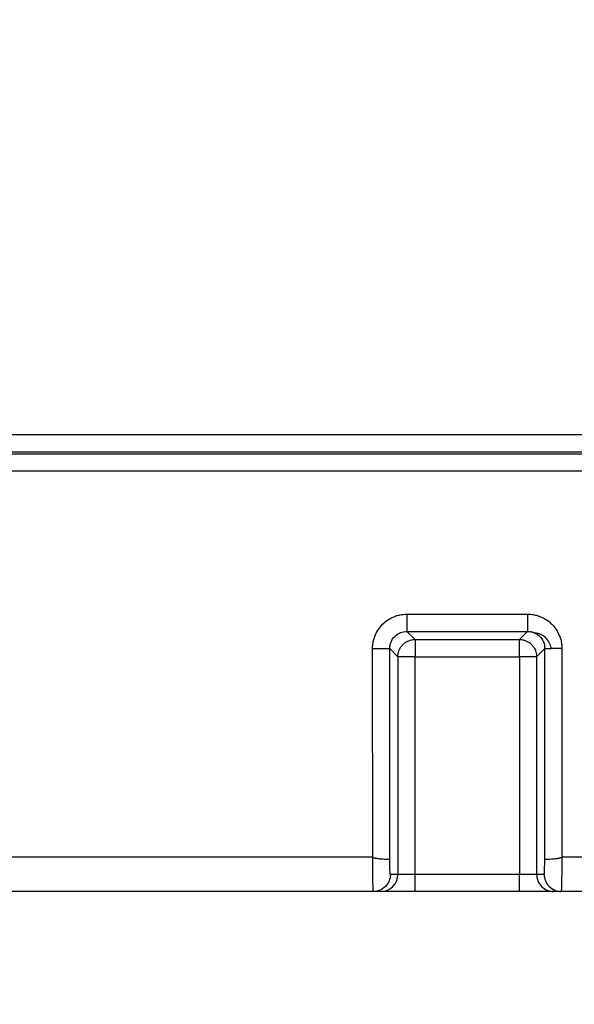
# Model space of a CAD drawing. Header units: millimetres. Extents: x 0 to 1118, y 0 to 864.
# Tile 8 of 48: x 359 to 391, y 186 to 243. Entities that reach past the tile are written whole.
import ezdxf

# ---------------------------------------------------------------- set-up
doc = ezdxf.new("R2010")
doc.units = ezdxf.units.MM
doc.linetypes.add('CENTERX2', pattern=[20.32, 12.7, -2.54, 2.54, -2.54])
doc.layers.add('CENTER', color=40, linetype='CENTERX2')
doc.layers.add('DIMENSIONS', color=140, linetype='Continuous', lineweight=25)
doc.styles.add('SLDTEXTSTYLE0', font='TXT', dxfattribs={"width": 0.75})
doc.dimstyles.new('SLDDIMSTYLE0', dxfattribs={"dimtxt": 10, "dimasz": 10, "dimexe": 0, "dimexo": 0.0625, "dimgap": 2.5, "dimtad": 0, "dimtih": 1, "dimtoh": 1, "dimdec": 1, "dimrnd": 1e-09, "dimzin": 4, "dimdsep": 46, "dimtxsty": 'SLDTEXTSTYLE0', "dimsah": 1, "dimcen": 0.09, "dimadec": 0, "dimazin": 1, "dimtfac": 1, "dimtdec": 1, "dimtofl": 0, "dimtmove": 0, "dimatfit": 3, "dimfxl": 0, "dimfrac": 2, "dimtolj": 1, "dimtzin": 12, "dimarcsym": 0})
doc.dimstyles.new('SLDDIMSTYLE2', dxfattribs={"dimtxt": 10, "dimasz": 10, "dimexe": 0, "dimexo": 0.0625, "dimgap": 2.5, "dimtad": 0, "dimtih": 1, "dimtoh": 1, "dimdec": 1, "dimrnd": 1e-09, "dimzin": 12, "dimdsep": 46, "dimtxsty": 'SLDTEXTSTYLE0', "dimsah": 1, "dimcen": 0.09, "dimadec": 0, "dimazin": 3, "dimtfac": 1, "dimtdec": 1, "dimtofl": 0, "dimtmove": 0, "dimatfit": 3, "dimfxl": 0, "dimfrac": 2, "dimtolj": 1, "dimtzin": 12, "dimarcsym": 0})
doc.dimstyles.new('SLDDIMSTYLE3', dxfattribs={"dimtxt": 10, "dimasz": 10, "dimexe": 0, "dimexo": 0.0625, "dimgap": 2.5, "dimtad": 0, "dimtih": 1, "dimtoh": 1, "dimdec": 1, "dimrnd": 1e-09, "dimzin": 4, "dimdsep": 46, "dimtxsty": 'SLDTEXTSTYLE0', "dimsah": 1, "dimcen": 0.09, "dimadec": 0, "dimazin": 1, "dimtfac": 1, "dimtdec": 1, "dimtmove": 0, "dimatfit": 0, "dimfxl": 0, "dimfrac": 2, "dimtolj": 1, "dimtzin": 12, "dimarcsym": 0})

# ---------------------------------------------------------------- blocks, each defined once
blk = doc.blocks.new('_D_11')
at = {"layer": 'DIMENSIONS'}
for p, q in [((213.458, 198.159), (213.458, 83.069)), ((583.458, 198.158), (583.458, 83.067)), ((388.583, 87.715), (385.536, 87.715)), ((385.536, 87.715), (385.536, 71.84)), ((421.833, 87.715), (424.88, 87.715)), ((424.88, 87.715), (424.88, 71.84)), ((213.458, 86.244), (380.461, 86.243)), ((583.458, 86.242), (429.956, 86.243)), ((385.536, 71.84), (388.583, 71.84)), ((424.88, 71.84), (421.833, 71.84))]:
    blk.add_line(p, q, dxfattribs=at)
for points in [[(213.458, 86.244), (223.458, 84.705), (223.458, 87.782)], [(583.458, 86.242), (573.458, 87.781), (573.458, 84.704)]]:
    blk.add_solid(points, dxfattribs=at)
at = {"layer": 'DIMENSIONS', "char_height": 10, "attachment_point": 1, "style": 'SLDTEXTSTYLE0'}
for s, insert in [('370.0', (388.583, 102.637)), ('14.57', (388.583, 84.731))]:
    blk.add_mtext(s, dxfattribs=dict(at, insert=insert))
blk = doc.blocks.new('_D_13')
at = {"layer": 'DIMENSIONS'}
for p, q in [((343.458, 241.178), (343.458, 167.068)), ((398.458, 239.639), (398.458, 167.068)), ((288.904, 171.715), (285.857, 171.715)), ((285.857, 171.715), (285.857, 155.84)), ((314.765, 171.715), (317.812, 171.715)), ((317.812, 171.715), (317.812, 155.84)), ((343.458, 170.243), (322.888, 170.243)), ((398.458, 170.243), (417.689, 170.243)), ((285.857, 155.84), (288.904, 155.84)), ((317.812, 155.84), (314.765, 155.84))]:
    blk.add_line(p, q, dxfattribs=at)
for points in [[(343.458, 170.243), (333.458, 171.781), (333.458, 168.705)], [(398.458, 170.243), (408.458, 168.705), (408.458, 171.781)]]:
    blk.add_solid(points, dxfattribs=at)
at = {"layer": 'DIMENSIONS', "char_height": 10, "attachment_point": 1, "style": 'SLDTEXTSTYLE0'}
for s, insert in [('55.0', (288.904, 186.637)), ('2.17', (288.904, 168.731))]:
    blk.add_mtext(s, dxfattribs=dict(at, insert=insert))
blk = doc.blocks.new('_D_14')
at = {"layer": 'DIMENSIONS'}
for p, q in [((343.458, 241.178), (343.458, 143.068)), ((466.958, 239.639), (466.958, 143.068)), ((392.278, 147.715), (389.231, 147.715)), ((389.231, 147.715), (389.231, 131.84)), ((418.139, 147.715), (421.186, 147.715)), ((421.186, 147.715), (421.186, 131.84)), ((343.458, 146.243), (384.155, 146.243)), ((466.958, 146.243), (426.262, 146.243)), ((389.231, 131.84), (392.278, 131.84)), ((421.186, 131.84), (418.139, 131.84))]:
    blk.add_line(p, q, dxfattribs=at)
for points in [[(343.458, 146.243), (353.458, 144.705), (353.458, 147.781)], [(466.958, 146.243), (456.958, 147.781), (456.958, 144.705)]]:
    blk.add_solid(points, dxfattribs=at)
at = {"layer": 'DIMENSIONS', "char_height": 10, "attachment_point": 1, "style": 'SLDTEXTSTYLE0'}
for s, insert in [('123.5', (388.583, 162.637)), ('4.86', (392.278, 144.731))]:
    blk.add_mtext(s, dxfattribs=dict(at, insert=insert))
blk = doc.blocks.new('_D_15')
at = {"layer": 'DIMENSIONS'}
for p, q in [((225.458, 219.306), (225.458, 114.724)), ((571.458, 219.306), (571.458, 114.724)), ((340.513, 119.371), (337.466, 119.371)), ((337.466, 119.371), (337.466, 103.496)), ((373.763, 119.371), (376.81, 119.371)), ((376.81, 119.371), (376.81, 103.496)), ((225.458, 117.899), (332.39, 117.899)), ((571.458, 117.899), (381.885, 117.899)), ((337.466, 103.496), (340.513, 103.496)), ((376.81, 103.496), (373.763, 103.496))]:
    blk.add_line(p, q, dxfattribs=at)
for points in [[(225.458, 117.899), (235.458, 116.36), (235.458, 119.437)], [(571.458, 117.899), (561.458, 119.437), (561.458, 116.36)]]:
    blk.add_solid(points, dxfattribs=at)
at = {"layer": 'DIMENSIONS', "char_height": 10, "attachment_point": 1, "style": 'SLDTEXTSTYLE0'}
for s, insert in [('346.0', (340.513, 134.293)), ('13.62', (340.513, 116.387))]:
    blk.add_mtext(s, dxfattribs=dict(at, insert=insert))
blk = doc.blocks.new('SW_CENTERMARKSYMBOL_3')
at = {"layer": 'CENTER', "color": 0}
for p, q in [((0, 5.08), (0, 15.458)), ((0, 0), (0, 2.54)), ((-5.08, 0), (-15.458, 0)), ((0, 0), (-2.54, 0)), ((0, 0), (0, -2.54)), ((0, 0), (2.54, 0)), ((5.08, 0), (15.458, 0)), ((0, -5.08), (0, -15.458))]:
    blk.add_line(p, q, dxfattribs=at)

msp = doc.modelspace()

# ---------------------------------------------------------------- linework, layer by layer
for p, q in [((225.458, 218.815), (394.109, 218.815)), ((225.458, 217.817), (394.042, 217.817)), ((393.951, 217.68), (225.458, 217.68)), ((393.951, 216.681), (225.458, 216.681)), ((381.45, 208.373), (381.45, 207.374)), ((381.45, 208.373), (388.467, 208.373)), ((381.45, 207.374), (388.467, 207.374)), ((381.45, 207.374), (381.924, 206.9)), ((387.993, 206.9), (388.467, 207.374)), ((381.924, 206.9), (387.993, 206.9)), ((387.993, 206.595), (387.993, 206.9)), ((379.461, 194.248), (379.451, 206.374)), ((380.451, 194.109), (380.451, 206.374)), ((380.451, 206.374), (380.925, 205.901)), ((389.466, 206.374), (388.992, 205.901)), ((389.466, 194.109), (389.466, 206.374)), ((390.465, 206.374), (390.456, 194.248)), ((380.925, 205.901), (380.925, 193.238)), ((381.229, 205.901), (380.925, 205.901)), ((381.924, 205.901), (387.993, 205.901)), ((381.924, 193.238), (381.924, 205.901)), ((387.993, 205.901), (387.993, 193.238)), ((388.992, 205.901), (388.992, 193.238)), ((379.461, 194.248), (229.567, 194.248)), ((406.461, 194.248), (390.456, 194.248)), ((380.925, 193.238), (380.486, 193.238)), ((381.924, 193.238), (380.925, 193.238)), ((381.924, 192.248), (381.924, 193.238)), ((387.993, 193.238), (381.924, 193.238)), ((388.992, 193.238), (387.993, 193.238)), ((387.993, 192.248), (387.993, 193.238)), ((389.431, 193.238), (388.992, 193.238)), ((379.496, 192.248), (229.515, 192.248)), ((379.935, 192.248), (379.496, 192.248)), ((387.993, 192.248), (381.924, 192.248)), ((390.42, 192.248), (389.981, 192.248)), ((406.496, 192.248), (390.42, 192.248))]:
    msp.add_line(p, q)
for centre, start, end in [((379.935, 193.238), 270.0175, 0.0175), ((389.982, 193.238), 179.9825, 269.9825)]:
    msp.add_arc(centre, 0.99, start, end)
for points, knots in [([(379.451, 206.374), (379.452, 206.418), (379.454, 206.506), (379.467, 206.636), (379.488, 206.765), (379.518, 206.891), (379.556, 207.017), (379.633, 207.221), (379.777, 207.492), (380.028, 207.797), (380.332, 208.048), (380.642, 208.212), (380.931, 208.311), (381.188, 208.364), (381.363, 208.37), (381.45, 208.373)], [0, 0, 0, 0, 0.041969, 0.083585, 0.125026, 0.166473, 0.208108, 0.250109, 0.374981, 0.5, 0.62486, 0.749897, 0.83346, 0.916344, 1, 1, 1, 1]), ([(388.467, 208.373), (388.51, 208.372), (388.598, 208.371), (388.728, 208.358), (388.857, 208.337), (388.984, 208.307), (389.109, 208.269), (389.313, 208.192), (389.585, 208.048), (389.889, 207.797), (390.14, 207.493), (390.305, 207.182), (390.403, 206.893), (390.456, 206.636), (390.462, 206.462), (390.465, 206.374)], [0, 0, 0, 0, 0.041986, 0.0836198, 0.1250804, 0.1665491, 0.2082071, 0.2502334, 0.3750921, 0.5001298, 0.6249713, 0.7500214, 0.8335358, 0.9163786, 1, 1, 1, 1]), ([(388.467, 208.373), (388.467, 208.257), (388.467, 208.133), (388.467, 207.892), (388.467, 207.775), (388.467, 207.582), (388.467, 207.505), (388.467, 207.403), (388.467, 207.378), (388.467, 207.374)], [0, 0, 0, 0, 0.25, 0.25, 0.5, 0.5, 0.75, 0.75, 1, 1, 1, 1]), ([(380.451, 206.374), (380.45, 206.636), (380.558, 206.897), (380.835, 207.174), (380.946, 207.248), (381.188, 207.348), (381.319, 207.374), (381.45, 207.374)], [0, 0, 0, 0, 0.5, 0.5, 0.75, 0.75, 1, 1, 1, 1]), ([(388.467, 207.374), (388.484, 207.374), (388.522, 207.373), (388.59, 207.368), (388.663, 207.357), (388.728, 207.341), (388.769, 207.329), (388.799, 207.32), (388.829, 207.309), (388.863, 207.298), (388.893, 207.291), (388.937, 207.284), (388.994, 207.275), (389.07, 207.266), (389.174, 207.24), (389.313, 207.175), (389.47, 207.061), (389.59, 206.929), (389.68, 206.791), (389.745, 206.664), (389.8, 206.52), (389.824, 206.419), (389.835, 206.374)], [0, 0, 0, 0, 0.025414, 0.05443, 0.099117, 0.134163, 0.151746, 0.160298, 0.17963, 0.198428, 0.224492, 0.259002, 0.316636, 0.359955, 0.429193, 0.510583, 0.605343, 0.723468, 0.774501, 0.848078, 0.932799, 1, 1, 1, 1]), ([(388.467, 207.374), (388.598, 207.374), (388.728, 207.348), (388.97, 207.248), (389.081, 207.174), (389.359, 206.897), (389.466, 206.636), (389.466, 206.374)], [0, 0, 0, 0, 0.25, 0.25, 0.5, 0.5, 1, 1, 1, 1]), ([(380.925, 205.901), (380.925, 205.929), (380.927, 205.986), (380.938, 206.071), (380.957, 206.155), (380.983, 206.239), (381.026, 206.345), (381.1, 206.474), (381.216, 206.613), (381.368, 206.739), (381.537, 206.827), (381.727, 206.888), (381.852, 206.895), (381.924, 206.9)], [0, 0, 0, 0, 0.054783, 0.109053, 0.163619, 0.219234, 0.276568, 0.384142, 0.50023, 0.621152, 0.760091, 0.86254, 1, 1, 1, 1]), ([(381.924, 206.9), (381.924, 206.898), (381.924, 206.895), (381.924, 206.88), (381.924, 206.863), (381.924, 206.842), (381.924, 206.801), (381.924, 206.727), (381.924, 206.594), (381.924, 206.437), (381.923, 206.261), (381.924, 206.082), (381.924, 205.961), (381.924, 205.901)], [0, 0, 0, 0, 0.059332, 0.113082, 0.161215, 0.203735, 0.240684, 0.379299, 0.500141, 0.637806, 0.763953, 0.882663, 1, 1, 1, 1]), ([(387.993, 206.9), (388.021, 206.899), (388.078, 206.898), (388.163, 206.886), (388.247, 206.868), (388.331, 206.842), (388.438, 206.798), (388.566, 206.725), (388.705, 206.609), (388.831, 206.457), (388.919, 206.288), (388.98, 206.098), (388.988, 205.973), (388.992, 205.901)], [0, 0, 0, 0, 0.054783, 0.109053, 0.163619, 0.219234, 0.276568, 0.384142, 0.50023, 0.621152, 0.760091, 0.86254, 1, 1, 1, 1]), ([(379.451, 206.374), (379.567, 206.374), (379.692, 206.374), (379.933, 206.374), (380.049, 206.374), (380.243, 206.374), (380.32, 206.374), (380.422, 206.374), (380.447, 206.374), (380.451, 206.374)], [0, 0, 0, 0, 0.25, 0.25, 0.5, 0.5, 0.75, 0.75, 1, 1, 1, 1]), ([(389.466, 206.374), (389.471, 206.374), (389.506, 206.374), (389.635, 206.374), (389.728, 206.374), (389.835, 206.374)], [0, 0, 0, 0, 0.5, 0.5, 1, 1, 1, 1]), ([(388.992, 205.901), (388.983, 205.901), (388.871, 205.901), (388.503, 205.901), (388.249, 205.901), (387.993, 205.901)], [0, 0, 0, 0, 0.5, 0.5, 1, 1, 1, 1]), ([(379.496, 192.248), (379.495, 192.249), (379.494, 192.251), (379.491, 192.267), (379.489, 192.29), (379.487, 192.322), (379.485, 192.36), (379.483, 192.403), (379.481, 192.451), (379.479, 192.502), (379.478, 192.556), (379.476, 192.612), (379.475, 192.668), (379.473, 192.725), (379.472, 192.782), (379.47, 192.884), (379.468, 193.042), (379.465, 193.267), (379.463, 193.506), (379.462, 193.751), (379.461, 193.999), (379.461, 194.166), (379.461, 194.248)], [0, 0, 0, 0, 0.046283, 0.09097, 0.134063, 0.175559, 0.21546, 0.253765, 0.290474, 0.325588, 0.359106, 0.391027, 0.421353, 0.450083, 0.477217, 0.502755, 0.589995, 0.675489, 0.759236, 0.841237, 0.921491, 1, 1, 1, 1]), ([(380.451, 194.109), (380.449, 194.108), (380.444, 194.105), (380.423, 194.103), (380.387, 194.102), (380.331, 194.102), (380.253, 194.104), (380.135, 194.11), (379.992, 194.121), (379.85, 194.135), (379.745, 194.149), (379.668, 194.164), (379.603, 194.174), (379.554, 194.183), (379.506, 194.211), (379.477, 194.235), (379.461, 194.248)], [0, 0, 0, 0, 0.063696, 0.134585, 0.212882, 0.298598, 0.391452, 0.490797, 0.645943, 0.73807, 0.797852, 0.863316, 0.894764, 0.92636, 0.960198, 1, 1, 1, 1]), ([(390.456, 194.248), (390.447, 194.242), (390.431, 194.229), (390.408, 194.211), (390.385, 194.195), (390.354, 194.182), (390.314, 194.174), (390.249, 194.164), (390.172, 194.149), (390.067, 194.135), (389.925, 194.121), (389.762, 194.109), (389.62, 194.102), (389.529, 194.101), (389.479, 194.104), (389.47, 194.107), (389.466, 194.109)], [0, 0, 0, 0, 0.019783, 0.039819, 0.056489, 0.073781, 0.105387, 0.136845, 0.202362, 0.262132, 0.354284, 0.509485, 0.655987, 0.787184, 0.901795, 1, 1, 1, 1]), ([(390.456, 194.248), (390.456, 194.199), (390.456, 194.1), (390.455, 193.951), (390.455, 193.803), (390.454, 193.654), (390.453, 193.508), (390.452, 193.364), (390.451, 193.224), (390.449, 193.089), (390.447, 192.96), (390.445, 192.838), (390.443, 192.721), (390.441, 192.607), (390.437, 192.497), (390.434, 192.398), (390.43, 192.317), (390.425, 192.259), (390.422, 192.252), (390.42, 192.248)], [0, 0, 0, 0, 0.046912, 0.0944537, 0.1426252, 0.1914267, 0.2408582, 0.2909197, 0.3416113, 0.3929331, 0.4448851, 0.4974675, 0.5501223, 0.6091583, 0.674574, 0.7463679, 0.8245382, 0.9090829, 1, 1, 1, 1]), ([(380.486, 193.238), (380.477, 193.238), (380.469, 193.328), (380.456, 193.644), (380.452, 193.87), (380.451, 194.109)], [0, 0, 0, 0, 0.5, 0.5, 1, 1, 1, 1]), ([(389.431, 193.238), (389.432, 193.239), (389.434, 193.24), (389.437, 193.253), (389.44, 193.273), (389.444, 193.31), (389.449, 193.375), (389.454, 193.483), (389.459, 193.614), (389.462, 193.766), (389.465, 193.932), (389.466, 194.05), (389.466, 194.109)], [0, 0, 0, 0, 0.0625974, 0.1247467, 0.1869499, 0.2497077, 0.3750455, 0.5007521, 0.625977, 0.7515689, 0.875663, 1, 1, 1, 1]), ([(380.486, 193.238), (380.486, 192.979), (380.379, 192.721), (380.013, 192.355), (379.755, 192.248), (379.496, 192.248)], [0, 0, 0, 0, 0.5, 0.5, 1, 1, 1, 1]), ([(389.431, 193.238), (389.431, 193.121), (389.452, 192.995), (389.549, 192.752), (389.624, 192.635), (389.817, 192.441), (389.934, 192.366), (390.178, 192.269), (390.304, 192.248), (390.42, 192.248)], [0, 0, 0, 0, 0.25, 0.25, 0.5, 0.5, 0.75, 0.75, 1, 1, 1, 1]), ([(381.924, 192.248), (381.875, 192.248), (381.777, 192.248), (381.631, 192.248), (381.487, 192.248), (381.345, 192.248), (381.127, 192.248), (380.845, 192.248), (380.533, 192.248), (380.274, 192.248), (380.107, 192.248), (380.007, 192.248), (379.952, 192.248), (379.941, 192.248), (379.935, 192.248)], [0, 0, 0, 0, 0.048364, 0.096345, 0.144206, 0.192214, 0.240634, 0.370255, 0.500047, 0.629668, 0.75946, 0.839807, 0.919576, 1, 1, 1, 1]), ([(389.981, 192.248), (389.979, 192.248), (389.973, 192.248), (389.951, 192.248), (389.92, 192.248), (389.877, 192.248), (389.794, 192.248), (389.643, 192.248), (389.384, 192.248), (389.072, 192.248), (388.761, 192.248), (388.479, 192.248), (388.238, 192.248), (388.075, 192.248), (387.993, 192.248)], [0, 0, 0, 0, 0.048364, 0.096345, 0.144206, 0.192214, 0.240634, 0.370255, 0.500047, 0.629668, 0.75946, 0.839807, 0.919576, 1, 1, 1, 1])]:
    msp.add_open_spline(points, degree=3, knots=knots)
for points in [[(387.993, 205.901), (387.993, 206.157), (387.993, 206.411), (387.993, 206.595)], [(390.465, 206.374), (390.238, 206.374), (390.012, 206.374), (389.835, 206.374)], [(381.924, 205.901), (381.668, 205.901), (381.414, 205.901), (381.229, 205.901)]]:
    msp.add_open_spline(points, degree=3)

# ---------------------------------------------------------------- block references
at = {"layer": 'CENTER'}
msp.add_blockref('SW_CENTERMARKSYMBOL_3', (398.458, 256.366), dxfattribs=at)

# ---------------------------------------------------------------- dimensions: what is measured, and where the dimension line sits
at = {"layer": 'DIMENSIONS'}
for base, p2, dimstyle, picture, middle in [((398.458, 170.243), (398.458, 240.909), 'SLDDIMSTYLE3', '_D_13', (301.835, 170.243)), ((466.958, 146.243), (466.958, 240.909), 'SLDDIMSTYLE2', '_D_14', (405.208, 146.243))]:
    dim = msp.add_linear_dim(base=base, p1=(343.458, 242.448), p2=p2, dimstyle=dimstyle, dxfattribs=at)
    dim.commit()
    dim.dimension.update_dxf_attribs({"geometry": picture, "text_midpoint": middle, "dimtype": 160})
for base, p1, p2, angle, picture, middle in [((571.458, 117.899), (225.458, 220.576), (571.458, 220.576), 0, '_D_15', (357.138, 117.899)), ((213.458, 86.244), (583.458, 199.428), (213.458, 199.429), 359.9997, '_D_11', (405.208, 86.243))]:
    dim = msp.add_linear_dim(base=base, p1=p1, p2=p2, angle=angle, dimstyle='SLDDIMSTYLE0', dxfattribs=at)
    dim.commit()
    dim.dimension.update_dxf_attribs({"geometry": picture, "text_midpoint": middle, "dimtype": 160})

doc.saveas('drawing.dxf')
